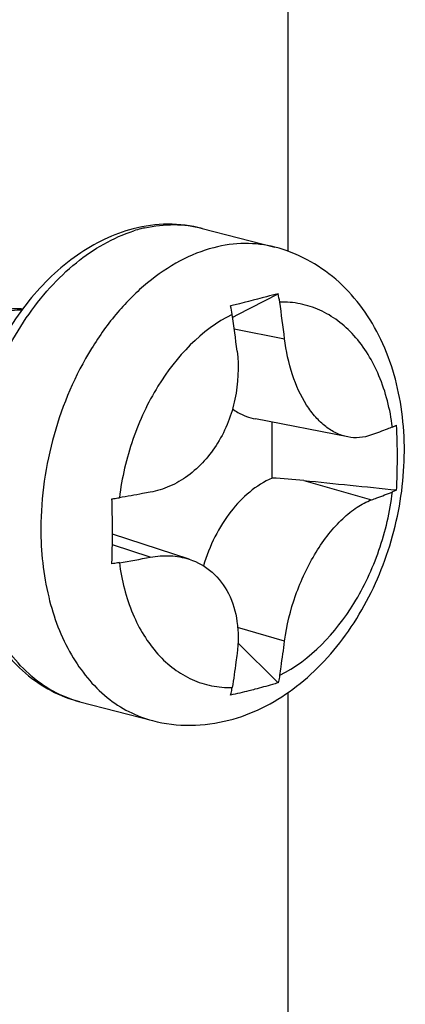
# Model space of a CAD drawing. Header units: millimetres. Extents: x 0 to 3905, y -1166 to 1110.
# Tile 145 of 155: x 2835.05 to 2841.36, y 514.28 to 530.39. Entities that reach past the tile are written whole.
import ezdxf

# ---------------------------------------------------------------- set-up
doc = ezdxf.new("R2010")
doc.units = ezdxf.units.MM
doc.header["$LTSCALE"] = 65.395
doc.layers.add('PRT0001_DXF_CONTINUOUS_LINE', color=7, linetype='CONTINUOUS')
doc.layers.add('SC-BM4X30-NIDXF_CONTINUOUS_LINE', color=7, linetype='CONTINUOUS')

msp = doc.modelspace()

# ---------------------------------------------------------------- linework, layer by layer
at = {"layer": 'PRT0001_DXF_CONTINUOUS_LINE'}
for p, q in [((2839.435, 629.492), (2839.435, 526.598)), ((2839.435, 519.377), (2839.435, 471.289))]:
    msp.add_line(p, q, dxfattribs=at)
at = {"layer": 'SC-BM4X30-NIDXF_CONTINUOUS_LINE'}
for p, q in [((2838.033, 526.972), (2839.224, 526.664)), ((2838.608, 525.556), (2839.275, 525.903)), ((2838.532, 525.516), (2838.608, 525.556)), ((2838.546, 525.524), (2838.608, 525.556)), ((2838.558, 525.326), (2839.383, 525.166)), ((2840.416, 523.56), (2838.904, 523.855)), ((2839.696, 522.848), (2840.804, 522.529)), ((2835.393, 522.063), (2835.393, 522.059)), ((2837.822, 521.558), (2836.565, 521.97)), ((2837.183, 521.592), (2836.563, 521.795)), ((2839.383, 520.219), (2838.614, 520.44)), ((2838.619, 520.193), (2839.275, 519.537)), ((2836.029, 519.228), (2837.22, 518.919))]:
    msp.add_line(p, q, dxfattribs=at)
for centre, radius, start, end in [((2837.614, 524.713), 2.325, 104.5225, 107.4657), ((2837.596, 524.78), 2.256, 102.7796, 104.5141), ((2837.878, 525.556), 1.44, 8.4176, 13.9709), ((2817.611, 522.559), 21.927, 6.8268, 8.4103), ((2834.996, 524.58), 1.077, 84.7141, 87.347), ((2836.994, 525.339), 1.547, 8.4004, 13.5719), ((2816.696, 522.344), 22.065, 6.8201, 8.3937), ((2838.796, 514.07), 8.824, 84.1485, 87.498), ((2818.877, 522.013), 17.688, 359.8591, 360), ((2830.899, 555.75), 34.732, 279.5786, 280.4244)]:
    msp.add_arc(centre, radius, start, end, dxfattribs=at)
for points, knots in [([(2838.033, 526.972), (2837.851, 527.019), (2837.47, 527.065), (2837.091, 527.013), (2836.906, 526.965)], [0, 0, 0, 0, 0.495579, 1, 1, 1, 1]), ([(2836.906, 526.965), (2836.58, 526.88), (2835.935, 526.564), (2835.143, 525.794), (2834.533, 524.795), (2834.276, 524.034), (2834.188, 523.638)], [0, 0, 0, 0, 0.224639, 0.468066, 0.729194, 1, 1, 1, 1]), ([(2836.029, 519.228), (2835.877, 519.267), (2835.579, 519.386), (2835.18, 519.674), (2834.838, 520.063), (2834.459, 520.715), (2834.188, 521.715), (2834.189, 523.018), (2834.5, 524.328), (2835, 525.329), (2835.524, 526.002), (2836.078, 526.534), (2836.574, 526.823), (2836.916, 526.931)], [0, 0, 0, 0, 0.049319, 0.100213, 0.153946, 0.2113, 0.337096, 0.475229, 0.618485, 0.758125, 0.824234, 0.886817, 1, 1, 1, 1]), ([(2837.097, 526.98), (2837.253, 527.015), (2837.568, 527.052), (2837.883, 527.011), (2838.033, 526.972)], [0, 0, 0, 0, 0.507695, 1, 1, 1, 1]), ([(2839.224, 526.664), (2839.064, 526.706), (2838.725, 526.746), (2838.388, 526.698), (2838.222, 526.655)], [0, 0, 0, 0, 0.491266, 1, 1, 1, 1]), ([(2838.222, 526.655), (2838.031, 526.606), (2837.646, 526.451), (2837.115, 526.087), (2836.627, 525.6), (2836.05, 524.797), (2835.544, 523.612), (2835.394, 522.579), (2835.393, 522.063)], [0, 0, 0, 0, 0.103314, 0.214746, 0.334565, 0.461813, 0.730034, 1, 1, 1, 1]), ([(2838.472, 518.926), (2838.659, 518.974), (2839.027, 519.113), (2839.534, 519.425), (2839.993, 519.83), (2840.537, 520.483), (2841.049, 521.456), (2841.362, 522.738), (2841.353, 524.035), (2841.053, 525.046), (2840.632, 525.727), (2840.235, 526.152), (2839.762, 526.478), (2839.406, 526.617), (2839.224, 526.664)], [0, 0, 0, 0, 0.058681, 0.118733, 0.180559, 0.244308, 0.376398, 0.5111, 0.642552, 0.766863, 0.826558, 0.884994, 0.942668, 1, 1, 1, 1]), ([(2839.275, 525.903), (2839.213, 525.886), (2838.955, 525.817), (2838.695, 525.751), (2838.498, 525.702)], [0, 0, 0, 0, 0.24053, 1, 1, 1, 1]), ([(2841.148, 523.722), (2841.111, 524.009), (2840.977, 524.547), (2840.629, 525.132), (2840.265, 525.467), (2839.966, 525.644), (2839.641, 525.749), (2839.415, 525.769), (2839.302, 525.766)], [0, 0, 0, 0, 0.287816, 0.544618, 0.66299, 0.776568, 0.887937, 1, 1, 1, 1]), ([(2833.266, 523.342), (2833.278, 523.631), (2833.395, 524.204), (2833.736, 524.841), (2834.11, 525.245), (2834.418, 525.47), (2834.746, 525.609), (2834.975, 525.641), (2835.085, 525.639)], [0, 0, 0, 0, 0.27125, 0.540994, 0.667889, 0.78655, 0.896725, 1, 1, 1, 1]), ([(2835.046, 525.656), (2835.024, 525.657), (2834.933, 525.659), (2834.842, 525.649), (2834.774, 525.635)], [0, 0, 0, 0, 0.246776, 1, 1, 1, 1]), ([(2838.525, 525.565), (2838.02, 525.314), (2837.491, 524.748), (2837.074, 523.971), (2836.83, 523.37), (2836.718, 522.89), (2836.678, 522.566)], [0, 0, 0, 0, 0.465537, 0.596538, 0.730423, 1, 1, 1, 1]), ([(2840.416, 523.56), (2840.353, 523.572), (2840.224, 523.616), (2840.047, 523.728), (2839.882, 523.885), (2839.679, 524.158), (2839.487, 524.588), (2839.407, 524.966), (2839.383, 525.166)], [0, 0, 0, 0, 0.09576, 0.198188, 0.309563, 0.430865, 0.701303, 1, 1, 1, 1]), ([(2838.605, 524.964), (2838.636, 524.704), (2838.612, 524.173), (2838.334, 523.45), (2837.916, 522.978), (2837.509, 522.742), (2837.292, 522.675), (2837.183, 522.655)], [0, 0, 0, 0, 0.266073, 0.527071, 0.771921, 0.887849, 1, 1, 1, 1]), ([(2838.529, 524.017), (2838.558, 523.997), (2838.673, 523.923), (2838.804, 523.874), (2838.904, 523.855)], [0, 0, 0, 0, 0.254812, 1, 1, 1, 1]), ([(2839.181, 522.886), (2839.18, 522.962), (2839.177, 523.267), (2839.178, 523.572), (2839.181, 523.801)], [0, 0, 0, 0, 0.249404, 1, 1, 1, 1]), ([(2841.148, 523.722), (2841.12, 523.711), (2841.006, 523.667), (2840.891, 523.624), (2840.804, 523.592)], [0, 0, 0, 0, 0.245537, 1, 1, 1, 1]), ([(2841.148, 523.722), (2841.155, 523.725), (2841.178, 523.734), (2841.201, 523.745), (2841.217, 523.754)], [0, 0, 0, 0, 0.267947, 1, 1, 1, 1]), ([(2840.804, 523.592), (2840.742, 523.569), (2840.613, 523.54), (2840.48, 523.547), (2840.416, 523.56)], [0, 0, 0, 0, 0.50288, 1, 1, 1, 1]), ([(2841.217, 522.692), (2841.219, 522.735), (2841.226, 522.911), (2841.229, 523.086), (2841.229, 523.218)], [0, 0, 0, 0, 0.249189, 1, 1, 1, 1]), ([(2834.071, 522.859), (2834.04, 522.447), (2834.063, 521.829), (2834.256, 521.053), (2834.474, 520.529), (2834.765, 520.067), (2835.127, 519.684), (2835.551, 519.393), (2835.867, 519.269), (2836.029, 519.228)], [0, 0, 0, 0, 0.277676, 0.409665, 0.53615, 0.657361, 0.774166, 0.887865, 1, 1, 1, 1]), ([(2839.181, 522.886), (2838.915, 522.773), (2838.556, 522.458), (2838.227, 521.928), (2838.103, 521.614), (2838.054, 521.45)], [0, 0, 0, 0, 0.46248, 0.725579, 1, 1, 1, 1]), ([(2841.217, 522.692), (2841.212, 522.689), (2841.189, 522.677), (2841.166, 522.667), (2841.148, 522.66)], [0, 0, 0, 0, 0.232907, 1, 1, 1, 1]), ([(2836.556, 522.548), (2836.567, 522.549), (2836.608, 522.554), (2836.648, 522.56), (2836.678, 522.566)], [0, 0, 0, 0, 0.256473, 1, 1, 1, 1]), ([(2836.565, 522.013), (2836.565, 522.058), (2836.564, 522.236), (2836.561, 522.414), (2836.556, 522.548)], [0, 0, 0, 0, 0.24894, 1, 1, 1, 1]), ([(2837.183, 522.655), (2837.142, 522.647), (2836.974, 522.616), (2836.805, 522.587), (2836.678, 522.566)], [0, 0, 0, 0, 0.247692, 1, 1, 1, 1]), ([(2839.302, 519.66), (2839.807, 519.911), (2840.336, 520.477), (2840.753, 521.254), (2840.997, 521.856), (2841.108, 522.336), (2841.148, 522.66)], [0, 0, 0, 0, 0.465537, 0.596538, 0.730423, 1, 1, 1, 1]), ([(2839.383, 520.219), (2839.415, 520.474), (2839.541, 520.98), (2839.814, 521.563), (2840.096, 521.971), (2840.321, 522.22), (2840.554, 522.411), (2840.722, 522.499), (2840.804, 522.529)], [0, 0, 0, 0, 0.273515, 0.550668, 0.680684, 0.800193, 0.906886, 1, 1, 1, 1]), ([(2840.804, 522.529), (2840.834, 522.54), (2840.949, 522.582), (2841.063, 522.626), (2841.148, 522.66)], [0, 0, 0, 0, 0.254441, 1, 1, 1, 1]), ([(2835.393, 522.059), (2835.393, 521.685), (2835.469, 520.967), (2835.829, 520.002), (2836.333, 519.377), (2836.823, 519.055), (2837.086, 518.954), (2837.22, 518.919)], [0, 0, 0, 0, 0.288969, 0.551131, 0.784596, 0.893634, 1, 1, 1, 1]), ([(2836.556, 521.486), (2836.558, 521.526), (2836.562, 521.687), (2836.564, 521.849), (2836.565, 521.97)], [0, 0, 0, 0, 0.248745, 1, 1, 1, 1]), ([(2837.183, 521.592), (2837.292, 521.612), (2837.508, 521.629), (2837.722, 521.591), (2837.822, 521.558)], [0, 0, 0, 0, 0.513893, 1, 1, 1, 1]), ([(2836.678, 521.503), (2836.668, 521.501), (2836.628, 521.495), (2836.587, 521.489), (2836.556, 521.486)], [0, 0, 0, 0, 0.243391, 1, 1, 1, 1]), ([(2836.678, 521.503), (2836.716, 521.216), (2836.85, 520.678), (2837.198, 520.094), (2837.562, 519.759), (2837.861, 519.581), (2838.186, 519.476), (2838.412, 519.457), (2838.525, 519.459)], [0, 0, 0, 0, 0.287816, 0.544618, 0.66299, 0.776568, 0.887937, 1, 1, 1, 1]), ([(2837.822, 521.558), (2837.958, 521.514), (2838.218, 521.367), (2838.494, 520.998), (2838.63, 520.529), (2838.627, 520.191), (2838.605, 520.018)], [0, 0, 0, 0, 0.229476, 0.465209, 0.720521, 1, 1, 1, 1]), ([(2839.302, 519.66), (2839.31, 519.707), (2839.339, 519.893), (2839.365, 520.079), (2839.383, 520.219)], [0, 0, 0, 0, 0.248969, 1, 1, 1, 1]), ([(2838.605, 520.018), (2838.599, 519.971), (2838.574, 519.785), (2838.547, 519.598), (2838.525, 519.459)], [0, 0, 0, 0, 0.251037, 1, 1, 1, 1]), ([(2839.302, 519.66), (2839.301, 519.65), (2839.293, 519.608), (2839.284, 519.567), (2839.275, 519.537)], [0, 0, 0, 0, 0.253855, 1, 1, 1, 1]), ([(2839.275, 519.537), (2839.245, 519.528), (2839.119, 519.49), (2838.992, 519.456), (2838.897, 519.431)], [0, 0, 0, 0, 0.245607, 1, 1, 1, 1]), ([(2838.498, 519.336), (2838.501, 519.346), (2838.511, 519.387), (2838.52, 519.428), (2838.525, 519.459)], [0, 0, 0, 0, 0.245797, 1, 1, 1, 1]), ([(2838.897, 519.431), (2838.864, 519.423), (2838.732, 519.389), (2838.599, 519.358), (2838.498, 519.336)], [0, 0, 0, 0, 0.246104, 1, 1, 1, 1]), ([(2837.22, 518.919), (2837.423, 518.867), (2837.846, 518.815), (2838.268, 518.873), (2838.472, 518.926)], [0, 0, 0, 0, 0.498115, 1, 1, 1, 1])]:
    msp.add_open_spline(points, degree=3, knots=knots, dxfattribs=at)
for points in [[(2841.229, 523.218), (2841.229, 523.396), (2841.225, 523.575), (2841.217, 523.754)], [(2839.696, 522.848), (2840.203, 522.796), (2840.71, 522.744), (2841.217, 522.692)]]:
    msp.add_open_spline(points, degree=3, dxfattribs=at)

doc.saveas('drawing.dxf')
